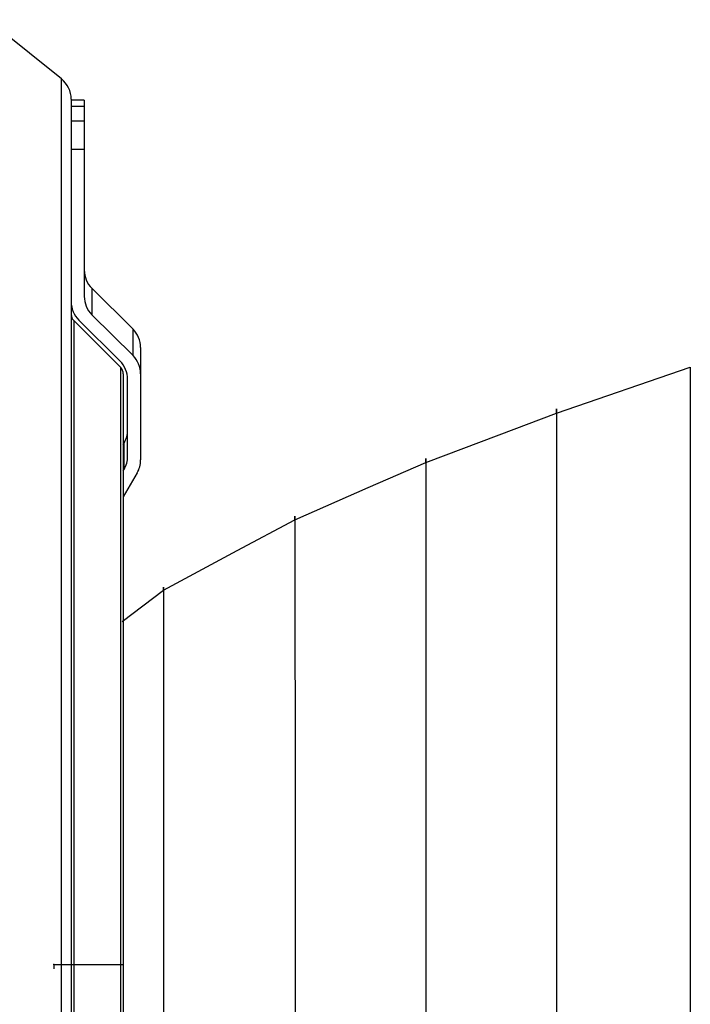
# Model space of a CAD drawing. Header units: millimetres. Extents: x -98 to 272, y -127 to 126.
# Tile 17 of 18: x 63 to 140, y -5 to 109. Entities that reach past the tile are written whole.
import ezdxf

# ---------------------------------------------------------------- set-up
doc = ezdxf.new("R2010")
doc.units = ezdxf.units.MM
doc.header["$PDSIZE"] = -1

msp = doc.modelspace()

# ---------------------------------------------------------------- linework, layer by layer
at = {"color": 7, "linetype": 'Continuous', "lineweight": 25}
for p, q in [((67.47, 101.9), (58.96, 108.71)), ((67.47, -101.9), (67.47, 101.9)), ((68.6, 99.56), (68.6, -99.56)), ((70.1, 99.47), (68.6, 99.47)), ((70.1, 99.47), (68.6, 99.47)), ((68.6, 98.76), (70.1, 98.76)), ((70.1, 99.47), (70.1, 76.88)), ((68.6, 97.08), (70.1, 97.08)), ((70.1, 93.79), (68.6, 93.79)), ((70.98, 77.82), (70.98, 74.77)), ((70.98, 77.82), (75.72, 73.11)), ((70.98, 74.77), (75.72, 70.06)), ((68.89, 74.1), (68.89, -74.1)), ((74.31, 68.69), (68.89, 74.1)), ((74.22, 69.45), (69.48, 74.15)), ((75.72, 70.06), (75.72, 73.11)), ((76.6, 71), (76.6, 58.06)), ((74.31, -68.69), (74.31, 68.69)), ((74.6, 67.98), (74.6, -67.98)), ((124.49, 63.45), (139.9, 68.75)), ((75.1, 58.45), (75.1, 67.34)), ((74.6, 59.84), (74.7, 60.01)), ((74.7, 56.97), (74.7, 60.01)), ((74.6, 56.8), (74.7, 56.97)), ((76.2, 56.57), (74.6, 53.82)), ((74.47, 39.48), (79.25, 43.09))]:
    msp.add_line(p, q, dxfattribs=at)
at = {"color": 7, "linetype": 'Continuous'}
for q in [(66.6, -0.49), (74.63, 0)]:
    msp.add_line((66.6, 0), q, dxfattribs=at)
at = {"color": 7, "linetype": 'Continuous', "lineweight": 25, "flags": 128}
for points in [[(109.44, 57.78), (117.87, 60.95), (124.49, 63.45)], [(94.37, 51.19), (102.81, 54.88), (109.44, 57.78)], [(79.25, 43.09), (87.72, 47.63), (94.37, 51.19)]]:
    msp.add_lwpolyline(points, dxfattribs=at)
at = {"color": 7, "linetype": 'Continuous', "lineweight": 25}
for centre, radius, start, end in [((65.6, 99.56), 3, 0, 51.3402), ((73.07, 79.92), 2.97, 180.0375, 225.2665), ((71.57, 76.26), 2.97, 180.0375, 225.2665), ((73.07, 76.88), 2.97, 180.0375, 225.2665), ((69.6, 74.81), 1, 180, 225), ((73.63, 71), 2.97, 0.0375, 45.2665), ((72.13, 67.34), 2.97, 0.0375, 45.2665), ((73.63, 67.96), 2.97, 0.0375, 45.2665), ((73.6, 67.98), 1, 360, 45), ((72.14, 61.5), 2.96, 329.7968, 359.9882), ((72.14, 58.46), 2.96, 329.7968, 359.9882), ((73.64, 58.06), 2.96, 329.7968, 359.9882)]:
    msp.add_arc(centre, radius, start, end, dxfattribs=at)
for points, knots in [([(139.9, 68.75), (139.9, 68.27), (139.9, 67.31), (139.9, 64.4), (139.9, 60.46), (139.9, 55.48), (139.9, 49.56), (139.9, 42.78), (139.9, 35.27), (139.9, 27.17), (139.9, 18.59), (139.9, 9.68), (139.9, 0.59), (139.9, -8.5), (139.9, -17.44), (139.9, -26.07), (139.9, -34.25), (139.9, -41.84), (139.9, -48.71), (139.9, -54.76), (139.9, -59.86), (139.9, -63.97), (139.9, -66.87), (139.9, -68.41), (139.9, -68.64), (139.9, -68.66)], [0, 0, 0, 0, 0.045218, 0.090513, 0.135814, 0.180894, 0.226155, 0.271505, 0.316603, 0.361839, 0.407127, 0.452351, 0.497745, 0.543222, 0.588408, 0.633698, 0.679007, 0.724081, 0.769333, 0.814679, 0.859794, 0.905026, 0.950291, 0.995542, 1, 1, 1, 1]), ([(124.49, 63.37), (124.49, 63.63), (124.49, 64.19), (124.49, 63.71), (124.49, 63.45)], [0, 0, 0, 0, 0.469617, 1, 1, 1, 1]), ([(124.49, 63.45), (124.49, 63.09), (124.49, 62.37), (124.49, 60.84), (124.49, 59.66), (124.49, 59.08), (124.49, 58.46), (124.49, 57.81), (124.49, 57.12), (124.49, 56.4), (124.49, 55.57), (124.49, 54.48), (124.49, 52.94), (124.49, 50.92), (124.49, 48.41), (124.49, 46.26), (124.49, 44.61), (124.49, 43.66), (124.49, 42.66), (124.49, 41.61), (124.49, 40.51), (124.49, 38.04), (124.49, 33.85), (124.49, 27.47), (124.49, 20.76), (124.49, 13.92), (124.49, 7.14), (124.49, -0.18), (124.49, -7.84), (124.5, -15.47), (124.5, -22.74), (124.5, -29.48), (124.5, -35.65), (124.5, -41.22), (124.5, -46.19), (124.5, -50.52), (124.5, -54.59), (124.5, -58.16), (124.5, -60.96), (124.5, -62.68), (124.5, -63.15), (124.5, -63.33)], [0, 0, 0, 0, 0.038306, 0.076316, 0.084825, 0.093327, 0.101822, 0.110313, 0.118799, 0.127283, 0.135766, 0.146654, 0.162187, 0.182386, 0.20298, 0.226919, 0.233756, 0.240834, 0.248154, 0.255713, 0.263508, 0.271537, 0.307112, 0.346381, 0.389432, 0.424273, 0.461394, 0.500893, 0.542987, 0.585516, 0.626577, 0.666385, 0.705051, 0.742698, 0.779409, 0.815302, 0.850077, 0.894323, 0.936417, 0.976507, 1, 1, 1, 1]), ([(109.44, 57.7), (109.44, 57.94), (109.44, 58.45), (109.44, 58.01), (109.44, 57.78)], [0, 0, 0, 0, 0.469593, 1, 1, 1, 1]), ([(109.44, 57.78), (109.44, 57.74), (109.45, 57.66), (109.45, 57.51), (109.45, 57.36), (109.45, 57.19), (109.45, 57), (109.44, 56.86), (109.44, 56.76), (109.44, 56.65), (109.44, 56.31), (109.44, 55.68), (109.44, 54.76), (109.45, 53.74), (109.45, 52.81), (109.45, 51.97), (109.44, 51.27), (109.44, 50.33), (109.44, 49.04), (109.44, 47.24), (109.44, 45.28), (109.44, 43.16), (109.44, 40.88), (109.44, 38.44), (109.44, 35.2), (109.44, 30.88), (109.45, 25.11), (109.45, 19.02), (109.45, 12.79), (109.45, 6.59), (109.45, -0.11), (109.45, -7.1), (109.45, -14.04), (109.45, -20.61), (109.45, -26.72), (109.45, -32.31), (109.45, -37.38), (109.45, -41.9), (109.45, -45.86), (109.45, -49.58), (109.45, -52.86), (109.45, -55.45), (109.45, -57.05), (109.45, -57.5), (109.45, -57.67)], [0, 0, 0, 0, 0.005718, 0.011428, 0.017128, 0.022821, 0.028505, 0.034183, 0.03445, 0.036745, 0.04329, 0.059515, 0.07906, 0.095148, 0.108856, 0.120196, 0.129176, 0.135798, 0.154687, 0.173722, 0.192916, 0.212271, 0.231814, 0.251586, 0.271559, 0.306686, 0.34569, 0.388655, 0.423545, 0.460813, 0.500559, 0.543003, 0.585207, 0.625989, 0.665561, 0.704032, 0.741523, 0.778116, 0.813935, 0.848695, 0.89299, 0.935202, 0.975476, 1, 1, 1, 1]), ([(94.37, 51.08), (94.37, 51.21), (94.37, 51.58), (94.37, 51.67), (94.37, 51.35), (94.37, 51.19)], [0, 0, 0, 0, 0.199684, 0.596112, 1, 1, 1, 1]), ([(94.37, 51.19), (94.37, 51.19), (94.37, 51.19), (94.37, 51.19), (94.37, 51.19), (94.37, 51.19), (94.37, 51.19), (94.37, 51.17), (94.37, 51.01), (94.37, 50.64), (94.37, 49.96), (94.37, 49.13), (94.37, 48.12), (94.37, 46.97), (94.37, 45.84), (94.37, 44.64), (94.37, 43.3), (94.37, 41.72), (94.37, 40.01), (94.37, 38.15), (94.37, 36.15), (94.37, 34.02), (94.38, 31.17), (94.38, 27.34), (94.38, 22.24), (94.38, 16.86), (94.38, 11.37), (94.38, 5.89), (94.38, -0.07), (94.38, -6.3), (94.38, -12.5), (94.39, -18.35), (94.39, -23.72), (94.39, -28.6), (94.39, -33), (94.39, -36.91), (94.39, -40.34), (94.39, -43.6), (94.39, -46.53), (94.39, -48.9), (94.39, -50.45), (94.39, -50.9), (94.39, -51.08)], [0, 0, 0, 0, 0, 0.000004, 0.000014, 0.000052, 0.0002, 0.000787, 0.003119, 0.025937, 0.045616, 0.064614, 0.086603, 0.106592, 0.123836, 0.138392, 0.156874, 0.175538, 0.194396, 0.21346, 0.23274, 0.252244, 0.271985, 0.307357, 0.346387, 0.389222, 0.423981, 0.461191, 0.501017, 0.543878, 0.58673, 0.627656, 0.667031, 0.705011, 0.741783, 0.77745, 0.812105, 0.845815, 0.88938, 0.931496, 0.972262, 1, 1, 1, 1]), ([(79.25, 43.09), (79.25, 43.1), (79.25, 43.43), (79.25, 43.51), (79.25, 43.23), (79.25, 43.09)], [0, 0, 0, 0, 0.011209, 0.514519, 1, 1, 1, 1]), ([(79.25, 43.09), (79.25, 42.78), (79.25, 42.18), (79.25, 40.34), (79.25, 38.35), (79.25, 36.54), (79.25, 35.17), (79.25, 33.69), (79.25, 32.11), (79.25, 30.42), (79.25, 28.62), (79.25, 26.31), (79.25, 23.23), (79.25, 19.12), (79.25, 14.68), (79.25, 10.06), (79.25, 5.94), (79.25, 2.03), (79.25, -1.57), (79.25, -5.76), (79.25, -10.32), (79.25, -15), (79.25, -19.23), (79.25, -22.64), (79.25, -25.34), (79.25, -27.44), (79.25, -29.38), (79.25, -31.14), (79.25, -32.75), (79.25, -34.97), (79.25, -37.57), (79.25, -40.17), (79.25, -41.96), (79.25, -42.89), (79.25, -43.03), (79.25, -43.03)], [0, 0, 0, 0, 0.045854, 0.091163, 0.136204, 0.155495, 0.174795, 0.19412, 0.213484, 0.232899, 0.252375, 0.271924, 0.304883, 0.342455, 0.384779, 0.419783, 0.457783, 0.48488, 0.513539, 0.543872, 0.585331, 0.624202, 0.660862, 0.695457, 0.717472, 0.738679, 0.759099, 0.778757, 0.797667, 0.815842, 0.862507, 0.908391, 0.953654, 0.998486, 1, 1, 1, 1])]:
    msp.add_open_spline(points, degree=3, knots=knots, dxfattribs=at)
at = {"color": 7, "linetype": 'Continuous'}
msp.add_point((66.6, 0), dxfattribs=at)

doc.saveas('drawing.dxf')
